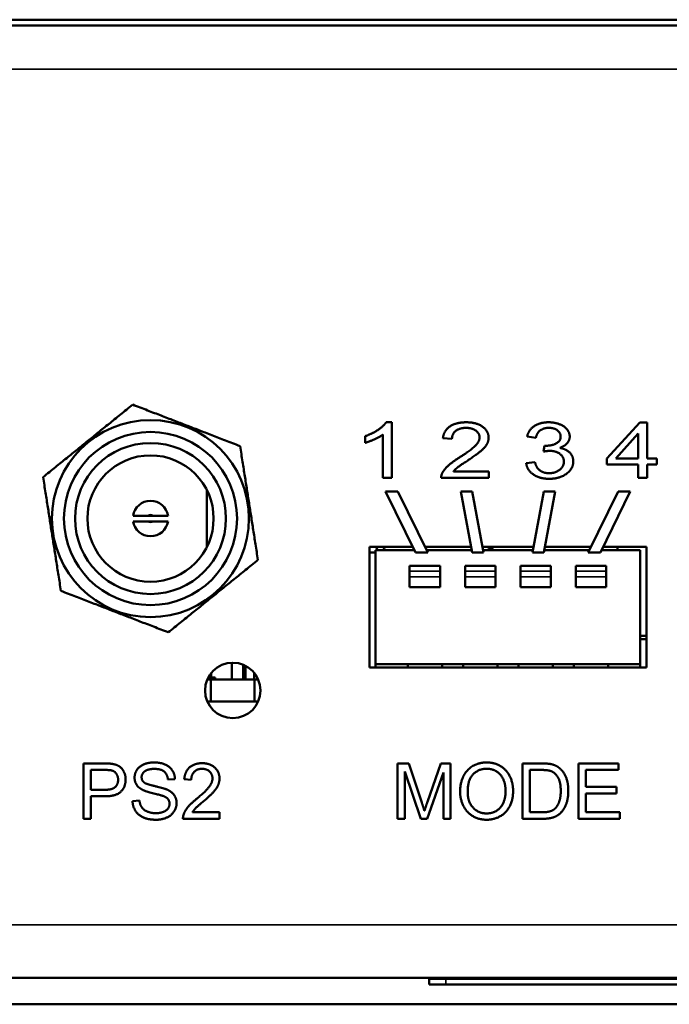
# Model space of a CAD drawing. Header units: inches. Extents: x 1.3 to 22.7, y 0.2 to 18.2.
# Tile 3 of 65: x 3.1 to 4.1, y 2 to 3.5. Entities that reach past the tile are written whole.
import ezdxf

# ---------------------------------------------------------------- set-up
doc = ezdxf.new("R2010")
doc.units = ezdxf.units.IN
doc.header["$LTSCALE"] = 0.833333
doc.header["$MEASUREMENT"] = 0
doc.layers.add('Visible (ANSI)', color=7, linetype='Continuous', lineweight=50)
doc.layers.add('Visible Narrow (ANSI)', color=7, linetype='Continuous', lineweight=35)

msp = doc.modelspace()

# ---------------------------------------------------------------- linework, layer by layer
at = {"layer": 'Visible (ANSI)'}
for p, q in [((1.53319, 3.47778), (7.15186, 3.47778)), ((1.59569, 3.46911), (7.08969, 3.46911)), ((3.65261, 2.87223), (3.66119, 2.87223)), ((3.66119, 2.87223), (3.66119, 2.78858)), ((3.98499, 2.81793), (4.03441, 2.87192)), ((4.03441, 2.87192), (4.04527, 2.87192)), ((4.04527, 2.87192), (4.04527, 2.81793)), ((3.6213, 2.84143), (3.6213, 2.85134)), ((3.64791, 2.78858), (3.64791, 2.85375)), ((3.7517, 2.84708), (3.73804, 2.84816)), ((3.87797, 2.8488), (3.86469, 2.85064)), ((3.99808, 2.81793), (4.03199, 2.85547)), ((4.03199, 2.85547), (4.03199, 2.81793)), ((3.88959, 2.82809), (3.89105, 2.83705)), ((3.98499, 2.80853), (3.98499, 2.81793)), ((4.03199, 2.81793), (3.99808, 2.81793)), ((4.04527, 2.81793), (4.05988, 2.81793)), ((4.05988, 2.81793), (4.05988, 2.80853)), ((3.86336, 2.81069), (3.87663, 2.81202)), ((4.03199, 2.80853), (3.98499, 2.80853)), ((4.03199, 2.78858), (4.03199, 2.80853)), ((4.05988, 2.80853), (4.04527, 2.80853)), ((4.04527, 2.80853), (4.04527, 2.78858)), ((3.66119, 2.78858), (3.64791, 2.78858)), ((3.80702, 2.78858), (3.7355, 2.78858)), ((3.75398, 2.79843), (3.80702, 2.79843)), ((3.80702, 2.79843), (3.80702, 2.78858)), ((4.04527, 2.78858), (4.03199, 2.78858)), ((3.38302, 2.68492), (3.38302, 2.76997)), ((3.69664, 2.67633), (3.65193, 2.768)), ((3.65193, 2.768), (3.67047, 2.768)), ((3.67047, 2.768), (3.71518, 2.67633)), ((3.78205, 2.67633), (3.76506, 2.768)), ((3.76506, 2.768), (3.78201, 2.768)), ((3.78201, 2.768), (3.799, 2.67633)), ((3.87303, 2.67633), (3.89002, 2.768)), ((3.90697, 2.768), (3.88998, 2.67633)), ((3.89002, 2.768), (3.90697, 2.768)), ((3.95685, 2.67633), (4.00156, 2.768)), ((4.0201, 2.768), (3.97539, 2.67633)), ((4.00156, 2.768), (4.0201, 2.768)), ((3.30208, 2.73168), (3.29406, 2.73168)), ((3.29406, 2.72321), (3.30208, 2.72321)), ((3.62764, 2.50318), (3.62764, 2.68485)), ((3.62764, 2.68485), (3.69248, 2.68485)), ((3.71103, 2.68485), (3.78047, 2.68485)), ((3.79742, 2.68485), (3.87461, 2.68485)), ((3.89156, 2.68485), (3.961, 2.68485)), ((3.97954, 2.68485), (4.04431, 2.68485)), ((4.00102, 2.67981), (4.00102, 2.68485)), ((4.04431, 2.68485), (4.04431, 2.50318)), ((3.63683, 2.67647), (3.62764, 2.67647)), ((3.63683, 2.67981), (3.63683, 2.50822)), ((3.63683, 2.67981), (3.69494, 2.67981)), ((3.71518, 2.67633), (3.69664, 2.67633)), ((3.71348, 2.67981), (3.7814, 2.67981)), ((3.799, 2.67633), (3.78205, 2.67633)), ((3.79835, 2.67981), (3.87368, 2.67981)), ((3.88998, 2.67633), (3.87303, 2.67633)), ((3.89063, 2.67981), (3.95854, 2.67981)), ((3.97539, 2.67633), (3.95685, 2.67633)), ((3.97709, 2.67981), (4.03513, 2.67981)), ((4.03513, 2.67981), (4.03513, 2.50822)), ((3.68801, 2.64831), (3.68801, 2.65651)), ((3.68801, 2.65651), (3.73394, 2.65651)), ((3.73394, 2.64831), (3.73394, 2.65651)), ((3.77135, 2.64831), (3.77135, 2.65651)), ((3.77135, 2.65651), (3.81728, 2.65651)), ((3.81728, 2.64831), (3.81728, 2.65651)), ((3.85468, 2.64831), (3.85468, 2.65651)), ((3.85468, 2.65651), (3.90061, 2.65651)), ((3.90061, 2.64831), (3.90061, 2.65651)), ((3.93801, 2.64831), (3.93801, 2.65651)), ((3.93801, 2.65651), (3.98394, 2.65651)), ((3.98394, 2.64831), (3.98394, 2.65651)), ((3.68801, 2.64831), (3.68801, 2.63978)), ((3.68801, 2.62403), (3.68801, 2.63978)), ((3.73394, 2.64831), (3.73394, 2.63978)), ((3.73394, 2.62403), (3.73394, 2.63978)), ((3.77135, 2.64831), (3.77135, 2.63978)), ((3.77135, 2.62403), (3.77135, 2.63978)), ((3.81728, 2.64831), (3.81728, 2.63978)), ((3.81728, 2.62403), (3.81728, 2.63978)), ((3.85468, 2.64831), (3.85468, 2.63978)), ((3.85468, 2.62403), (3.85468, 2.63978)), ((3.90061, 2.64831), (3.90061, 2.63978)), ((3.90061, 2.62403), (3.90061, 2.63978)), ((3.93801, 2.64831), (3.93801, 2.63978)), ((3.93801, 2.62403), (3.93801, 2.63978)), ((3.98394, 2.64831), (3.98394, 2.63978)), ((3.98394, 2.62403), (3.98394, 2.63978)), ((3.68801, 2.62403), (3.73394, 2.62403)), ((3.77135, 2.62403), (3.81728, 2.62403)), ((3.85468, 2.62403), (3.90061, 2.62403)), ((3.93801, 2.62403), (3.98394, 2.62403)), ((4.04431, 2.55087), (4.03513, 2.55087)), ((4.04431, 2.54578), (4.03513, 2.54578)), ((3.4206, 2.5105), (3.4206, 2.48525)), ((3.43727, 2.50756), (3.43727, 2.48525)), ((3.44123, 2.48525), (3.44123, 2.50574)), ((4.04431, 2.50318), (3.62764, 2.50318)), ((3.63683, 2.50822), (3.63683, 2.50318)), ((3.63683, 2.50822), (4.03513, 2.50822)), ((3.68522, 2.50822), (3.68522, 2.50318)), ((3.73673, 2.50822), (3.73673, 2.50318)), ((3.76856, 2.50822), (3.76856, 2.50318)), ((3.82007, 2.50822), (3.82007, 2.50318)), ((3.85189, 2.50822), (3.85189, 2.50318)), ((3.9034, 2.50822), (3.9034, 2.50318)), ((3.93522, 2.50822), (3.93522, 2.50318)), ((3.98673, 2.50822), (3.98673, 2.50318)), ((4.03513, 2.50822), (4.03513, 2.50318)), ((3.39557, 2.48853), (3.38514, 2.48853)), ((3.38915, 2.48853), (3.38915, 2.49465)), ((3.39557, 2.48525), (3.39557, 2.48853)), ((3.45421, 2.49511), (3.45421, 2.48525)), ((3.38356, 2.48525), (3.38905, 2.48525)), ((3.38905, 2.48525), (3.45467, 2.48525)), ((3.38905, 2.45244), (3.38905, 2.48525)), ((3.45467, 2.48525), (3.45467, 2.45244)), ((3.45467, 2.48525), (3.46016, 2.48525)), ((3.38356, 2.45244), (3.46016, 2.45244)), ((3.19702, 2.35911), (3.22846, 2.35911)), ((3.19702, 2.27578), (3.19702, 2.35911)), ((3.66998, 2.35911), (3.68656, 2.35911)), ((3.66998, 2.27578), (3.66998, 2.35911)), ((3.68656, 2.35911), (3.70631, 2.3001)), ((3.71476, 2.30112), (3.73477, 2.35911)), ((3.73477, 2.35911), (3.74957, 2.35911)), ((3.74957, 2.35911), (3.74957, 2.27578)), ((3.85786, 2.35911), (3.88657, 2.35911)), ((3.85786, 2.27578), (3.85786, 2.35911)), ((3.94221, 2.35911), (4.00255, 2.35911)), ((3.94221, 2.27578), (3.94221, 2.35911)), ((4.00255, 2.35911), (4.00255, 2.34927)), ((3.20807, 2.31948), (3.20807, 2.34927)), ((3.20807, 2.34927), (3.22942, 2.34927)), ((3.70473, 2.27578), (3.68059, 2.34672)), ((3.68059, 2.34672), (3.68059, 2.27578)), ((3.73896, 2.34552), (3.71463, 2.27578)), ((3.73896, 2.27578), (3.73896, 2.34552)), ((3.86892, 2.28562), (3.86892, 2.34927)), ((3.86892, 2.34927), (3.88645, 2.34927)), ((4.00255, 2.34927), (3.95326, 2.34927)), ((3.95326, 2.34927), (3.95326, 2.3238)), ((3.33485, 2.33567), (3.32431, 2.33485)), ((3.35937, 2.33428), (3.34883, 2.33536)), ((3.22961, 2.31948), (3.20807, 2.31948)), ((3.95326, 2.3238), (3.99944, 2.3238)), ((3.99944, 2.31395), (3.95326, 2.31395)), ((3.95326, 2.31395), (3.95326, 2.28562)), ((3.99944, 2.3238), (3.99944, 2.31395)), ((3.22948, 2.30963), (3.20807, 2.30963)), ((3.20807, 2.30963), (3.20807, 2.27578)), ((3.27096, 2.30258), (3.28137, 2.30347)), ((3.36115, 2.28562), (3.40199, 2.28562)), ((3.40199, 2.28562), (3.40199, 2.27578)), ((3.8867, 2.28562), (3.86892, 2.28562)), ((3.95326, 2.28562), (4.00446, 2.28562)), ((4.00446, 2.28562), (4.00446, 2.27578)), ((3.20807, 2.27578), (3.19702, 2.27578)), ((3.40199, 2.27578), (3.34692, 2.27578)), ((3.68059, 2.27578), (3.66998, 2.27578)), ((3.71463, 2.27578), (3.70473, 2.27578)), ((3.74957, 2.27578), (3.73896, 2.27578)), ((3.88797, 2.27578), (3.85786, 2.27578)), ((4.00446, 2.27578), (3.94221, 2.27578)), ((6.80086, 2.03661), (1.88419, 2.03661)), ((3.71756, 2.03661), (3.71756, 2.03494)), ((3.71756, 2.03494), (3.71756, 2.02661)), ((3.71758, 2.03494), (3.71756, 2.03494)), ((3.71758, 2.03494), (3.71756, 2.03494)), ((3.71758, 2.03494), (3.74258, 2.03494)), ((3.74258, 2.03494), (3.71758, 2.03494)), ((4.94258, 2.03494), (3.74258, 2.03494)), ((4.94258, 2.03494), (3.74258, 2.03494)), ((3.71756, 2.02661), (3.71758, 2.02661)), ((3.74258, 2.02661), (3.71758, 2.02661)), ((3.74258, 2.02661), (4.94258, 2.02661)), ((2.52611, 1.99678), (6.15893, 1.99678))]:
    msp.add_line(p, q, dxfattribs=at)
for centre, radius in [((3.29802, 2.72742), 0.14823), ((3.29807, 2.72744), 0.13021), ((3.29807, 2.72744), 0.11354), ((3.29807, 2.72744), 0.095), ((3.42186, 2.46885), 0.04167)]:
    msp.add_circle(centre, radius, dxfattribs=at)
for start, end in [(9.13957, 170.86043), (189.13957, 350.86043)]:
    msp.add_arc((3.29807, 2.72744), 0.02667, start, end, dxfattribs=at)
for major_axis, start_param, end_param in [((0.02242, -0.04701), 4.2270204, 4.3423327), ((-0.02242, 0.04701), 4.9848909, 5.1002032)]:
    msp.add_ellipse((3.65227, 2.66494), major_axis=major_axis, ratio=0.1023371, start_param=start_param, end_param=end_param, dxfattribs=at)
for points, weights in [([(3.13643, 2.78978), (3.20381, 2.84423), (3.27127, 2.89873)], [1.01036711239, 1.16648118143, 1.00981102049]), ([(3.27127, 2.89873), (3.35207, 2.86757), (3.43288, 2.8364)], [1.00980668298, 1.16564712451, 1.00979932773]), ([(3.43288, 2.8364), (3.44631, 2.75075), (3.45973, 2.66516)], [1.00980217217, 1.16621412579, 1.01014007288]), ([(3.16326, 2.61861), (3.14984, 2.7042), (3.13643, 2.78978)], [1.01036954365, 1.16679576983, 1.01036954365]), ([(3.45973, 2.66516), (3.39228, 2.61071), (3.32485, 2.55629)], [1.01014301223, 1.16669254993, 1.01031217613]), ([(3.32485, 2.55629), (3.24405, 2.58745), (3.16326, 2.61861)], [1.01031217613, 1.16657982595, 1.01036854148])]:
    msp.add_rational_spline(points, weights, degree=2, dxfattribs=at)
for points, degree in [([(3.6213, 2.85134), (3.63248, 2.85534), (3.64918, 2.86684), (3.65261, 2.87223)], 2), ([(3.73804, 2.84816), (3.73944, 2.85991), (3.75773, 2.87223), (3.77316, 2.87223)], 2), ([(3.77285, 2.86379), (3.76326, 2.86379), (3.75176, 2.85489), (3.7517, 2.84708)], 2), ([(3.79324, 2.84937), (3.79324, 2.85547), (3.78193, 2.86379), (3.77285, 2.86379)], 2), ([(3.77316, 2.87223), (3.78873, 2.87223), (3.80689, 2.85896), (3.80689, 2.84911)], 2), ([(3.86469, 2.85064), (3.8671, 2.86093), (3.88438, 2.87223), (3.89721, 2.87223)], 2), ([(3.89753, 2.86385), (3.88978, 2.86385), (3.87943, 2.85636), (3.87797, 2.8488)], 2), ([(3.89721, 2.87223), (3.9061, 2.87223), (3.92103, 2.86639), (3.92891, 2.85629), (3.92891, 2.85064)], 2), ([(3.91525, 2.85083), (3.91525, 2.85648), (3.90534, 2.86385), (3.89753, 2.86385)], 2), ([(3.64791, 2.85375), (3.64308, 2.85026), (3.62752, 2.84321), (3.6213, 2.84143)], 2), ([(3.76319, 2.81939), (3.78079, 2.83057), (3.79324, 2.84359), (3.79324, 2.84937)], 2), ([(3.80689, 2.84911), (3.80689, 2.8441), (3.80156, 2.83444), (3.78923, 2.82377), (3.77494, 2.81443)], 2), ([(3.89321, 2.83692), (3.90166, 2.83692), (3.91525, 2.84378), (3.91525, 2.85083)], 2), ([(3.92891, 2.85064), (3.92891, 2.84524), (3.92135, 2.83635), (3.91398, 2.83374)], 2), ([(3.89893, 2.82923), (3.89518, 2.82923), (3.88959, 2.82809)], 2), ([(3.89105, 2.83705), (3.89238, 2.83692), (3.89321, 2.83692)], 2), ([(3.92014, 2.81304), (3.92014, 2.82009), (3.9082, 2.82923), (3.89893, 2.82923)], 2), ([(3.91398, 2.83374), (3.92357, 2.83203), (3.93424, 2.82129), (3.93424, 2.81323)], 2), ([(3.73702, 2.7957), (3.73975, 2.80135), (3.75182, 2.81221), (3.76319, 2.81939)], 2), ([(3.77494, 2.81443), (3.763, 2.80675), (3.75621, 2.80122), (3.75398, 2.79843)], 2), ([(3.89778, 2.78719), (3.88349, 2.78719), (3.86469, 2.80027), (3.86336, 2.81069)], 2), ([(3.87663, 2.81202), (3.87892, 2.80332), (3.88991, 2.79563), (3.89785, 2.79563)], 2), ([(3.93424, 2.81323), (3.93424, 2.80237), (3.9136, 2.78719), (3.89778, 2.78719)], 2), ([(3.89785, 2.79563), (3.90725, 2.79563), (3.92014, 2.80567), (3.92014, 2.81304)], 2), ([(3.7355, 2.78858), (3.73537, 2.79227), (3.73702, 2.7957)], 2), ([(3.8147, 2.68485), (3.81119, 2.68317), (3.80767, 2.68149), (3.80416, 2.67981)], 3), ([(3.22846, 2.35911), (3.23678, 2.35911), (3.24117, 2.35828)], 2), ([(3.24117, 2.35828), (3.24733, 2.35727), (3.25558, 2.35155), (3.26067, 2.3412), (3.26067, 2.33497)], 2), ([(3.27407, 2.33758), (3.27407, 2.34393), (3.28125, 2.35485), (3.29503, 2.36057), (3.30348, 2.36057)], 2), ([(3.30348, 2.36057), (3.31275, 2.36057), (3.32691, 2.3546), (3.3346, 2.34298), (3.33485, 2.33567)], 2), ([(3.34883, 2.33536), (3.34991, 2.34711), (3.36401, 2.35943), (3.37588, 2.35943)], 2), ([(3.37588, 2.35943), (3.38789, 2.35943), (3.40186, 2.34615), (3.40186, 2.33631)], 2), ([(3.76399, 2.31636), (3.76399, 2.33713), (3.78628, 2.36057), (3.80387, 2.36057)], 2), ([(3.80387, 2.36057), (3.81543, 2.36057), (3.83398, 2.34952), (3.8437, 2.32983), (3.8437, 2.31732)], 2), ([(3.88657, 2.35911), (3.89629, 2.35911), (3.90144, 2.3579)], 2), ([(3.90144, 2.3579), (3.90861, 2.35625), (3.91363, 2.35193)], 2), ([(3.22942, 2.34927), (3.23691, 2.34927), (3.23971, 2.3485)], 2), ([(3.23971, 2.3485), (3.24403, 2.34736), (3.2493, 2.33987), (3.2493, 2.33466)], 2), ([(3.30392, 2.35085), (3.29389, 2.35085), (3.28468, 2.34349), (3.28468, 2.33834)], 2), ([(3.32431, 2.33485), (3.32348, 2.34279), (3.31358, 2.35085), (3.30392, 2.35085)], 2), ([(3.37563, 2.35098), (3.36826, 2.35098), (3.35943, 2.34209), (3.35937, 2.33428)], 2), ([(3.39132, 2.33656), (3.39132, 2.34266), (3.38262, 2.35098), (3.37563, 2.35098)], 2), ([(3.77536, 2.31624), (3.77536, 2.33504), (3.79225, 2.35111), (3.80394, 2.35111)], 2), ([(3.80394, 2.35111), (3.8122, 2.35111), (3.82547, 2.34279), (3.83233, 2.32761), (3.83233, 2.31744)], 2), ([(3.88645, 2.34927), (3.89623, 2.34927), (3.90067, 2.34755)], 2), ([(3.90067, 2.34755), (3.90683, 2.3452), (3.91541, 2.33116), (3.91541, 2.31808)], 2), ([(3.91363, 2.35193), (3.92024, 2.34641), (3.92678, 2.32907), (3.92678, 2.31789)], 2), ([(3.26067, 2.33497), (3.26067, 2.32437), (3.24714, 2.30963), (3.22948, 2.30963)], 2), ([(3.2493, 2.33466), (3.2493, 2.32742), (3.24034, 2.31948), (3.22961, 2.31948)], 2), ([(3.28588, 2.31948), (3.27991, 2.32259), (3.27407, 2.33186), (3.27407, 2.33758)], 2), ([(3.28468, 2.33834), (3.28468, 2.33383), (3.28791, 2.33091)], 2), ([(3.28791, 2.33091), (3.29115, 2.32805), (3.31815, 2.32195), (3.32317, 2.31967)], 2), ([(3.36826, 2.30658), (3.38179, 2.31776), (3.39132, 2.33072), (3.39132, 2.33656)], 2), ([(3.40186, 2.33631), (3.40186, 2.33129), (3.3978, 2.32164), (3.38827, 2.31097), (3.37728, 2.30163)], 2), ([(3.31694, 2.31014), (3.31358, 2.31147), (3.29052, 2.317), (3.28588, 2.31948)], 2), ([(3.32317, 2.31967), (3.33041, 2.3163), (3.33733, 2.30601), (3.33733, 2.29934)], 2), ([(3.80387, 2.27438), (3.79206, 2.27438), (3.77351, 2.28575), (3.76399, 2.30538), (3.76399, 2.31636)], 2), ([(3.80381, 2.28384), (3.79155, 2.28384), (3.77536, 2.30118), (3.77536, 2.31624)], 2), ([(3.83233, 2.31744), (3.83233, 2.30131), (3.81626, 2.28384), (3.80381, 2.28384)], 2), ([(3.8437, 2.31732), (3.8437, 2.30468), (3.83347, 2.28467), (3.81467, 2.27438), (3.80387, 2.27438)], 2), ([(3.92678, 2.31789), (3.92678, 2.30842), (3.92233, 2.29375), (3.91541, 2.28416), (3.90715, 2.27864), (3.89553, 2.27578), (3.88797, 2.27578)], 2), ([(3.91541, 2.31808), (3.91541, 2.30862), (3.91103, 2.2954), (3.90709, 2.29147)], 2), ([(3.30653, 2.27438), (3.29516, 2.27438), (3.27991, 2.28099), (3.27121, 2.2942), (3.27096, 2.30258)], 2), ([(3.28137, 2.30347), (3.28213, 2.29718), (3.28753, 2.28918), (3.2989, 2.28422), (3.30602, 2.28422)], 2), ([(3.30602, 2.28422), (3.31231, 2.28422), (3.32202, 2.28797), (3.32672, 2.29451), (3.32672, 2.29839)], 2), ([(3.33733, 2.29934), (3.33733, 2.29267), (3.32971, 2.28092), (3.31542, 2.27438), (3.30653, 2.27438)], 2), ([(3.32672, 2.29839), (3.32672, 2.30233), (3.32221, 2.30817), (3.31694, 2.31014)], 2), ([(3.34813, 2.28289), (3.35022, 2.28854), (3.3595, 2.29941), (3.36826, 2.30658)], 2), ([(3.37728, 2.30163), (3.36807, 2.29394), (3.36286, 2.28842), (3.36115, 2.28562)], 2), ([(3.70631, 2.3001), (3.70904, 2.29185), (3.71032, 2.28778)], 2), ([(3.71032, 2.28778), (3.71171, 2.29229), (3.71476, 2.30112)], 2), ([(3.34692, 2.27578), (3.34679, 2.27946), (3.34813, 2.28289)], 2), ([(3.90709, 2.29147), (3.90436, 2.28867), (3.89496, 2.28562), (3.8867, 2.28562)], 2)]:
    msp.add_open_spline(points, degree=degree, dxfattribs=at)
for points, knots in [([(3.27175, 2.73168), (3.27198, 2.73168), (3.27233, 2.73168), (3.27427, 2.73168), (3.27596, 2.73168), (3.27957, 2.73168), (3.28216, 2.73168), (3.28738, 2.73168), (3.291, 2.73168), (3.29406, 2.73168)], [0.109483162, 0.109483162, 0.109483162, 0.109483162, 0.132590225, 0.132590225, 0.155835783, 0.155835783, 0.179526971, 0.179526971, 0.207503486, 0.207503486, 0.207503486, 0.207503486]), ([(3.30208, 2.73168), (3.30514, 2.73168), (3.30877, 2.73168), (3.31399, 2.73168), (3.31657, 2.73168), (3.32019, 2.73168), (3.32188, 2.73168), (3.32381, 2.73168), (3.32417, 2.73168), (3.3244, 2.73168)], [0.230429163, 0.230429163, 0.230429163, 0.230429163, 0.258405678, 0.258405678, 0.282096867, 0.282096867, 0.305342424, 0.305342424, 0.328449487, 0.328449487, 0.328449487, 0.328449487]), ([(3.29406, 2.72321), (3.291, 2.72321), (3.28738, 2.72321), (3.28216, 2.72321), (3.27957, 2.72321), (3.27596, 2.72321), (3.27427, 2.72321), (3.27233, 2.72321), (3.27198, 2.72321), (3.27175, 2.72321)], [0.230429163, 0.230429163, 0.230429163, 0.230429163, 0.258405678, 0.258405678, 0.282096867, 0.282096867, 0.305342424, 0.305342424, 0.328449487, 0.328449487, 0.328449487, 0.328449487]), ([(3.3244, 2.72321), (3.32417, 2.72321), (3.32381, 2.72321), (3.32188, 2.72321), (3.32019, 2.72321), (3.31657, 2.72321), (3.31399, 2.72321), (3.30877, 2.72321), (3.30514, 2.72321), (3.30208, 2.72321)], [0.109483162, 0.109483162, 0.109483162, 0.109483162, 0.132590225, 0.132590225, 0.155835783, 0.155835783, 0.179526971, 0.179526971, 0.207503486, 0.207503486, 0.207503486, 0.207503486])]:
    msp.add_open_spline(points, degree=3, knots=knots, dxfattribs=at)
at = {"layer": 'Visible Narrow (ANSI)'}
for p, q in [((7.08969, 3.40344), (1.59569, 3.40344)), ((3.68801, 2.64831), (3.73394, 2.64831)), ((3.68801, 2.63978), (3.73394, 2.63978)), ((3.77135, 2.64831), (3.81728, 2.64831)), ((3.77135, 2.63978), (3.81728, 2.63978)), ((3.85468, 2.64831), (3.90061, 2.64831)), ((3.85468, 2.63978), (3.90061, 2.63978)), ((3.93801, 2.64831), (3.98394, 2.64831)), ((3.93801, 2.63978), (3.98394, 2.63978)), ((1.59569, 2.11628), (7.08969, 2.11628)), ((3.71756, 2.03494), (3.71756, 2.03661)), ((3.71756, 2.02661), (3.71756, 2.03494)), ((3.71758, 2.03661), (3.71758, 2.03494)), ((3.71758, 2.03494), (3.71758, 2.02661)), ((3.74258, 2.03494), (3.74258, 2.03661)), ((3.74258, 2.02661), (3.74258, 2.03494))]:
    msp.add_line(p, q, dxfattribs=at)
for start, end in [(46.56258, 133.43742), (226.56258, 313.43742)]:
    msp.add_arc((3.29807, 2.72744), 0.00583, start, end, dxfattribs=at)

doc.saveas('drawing.dxf')
